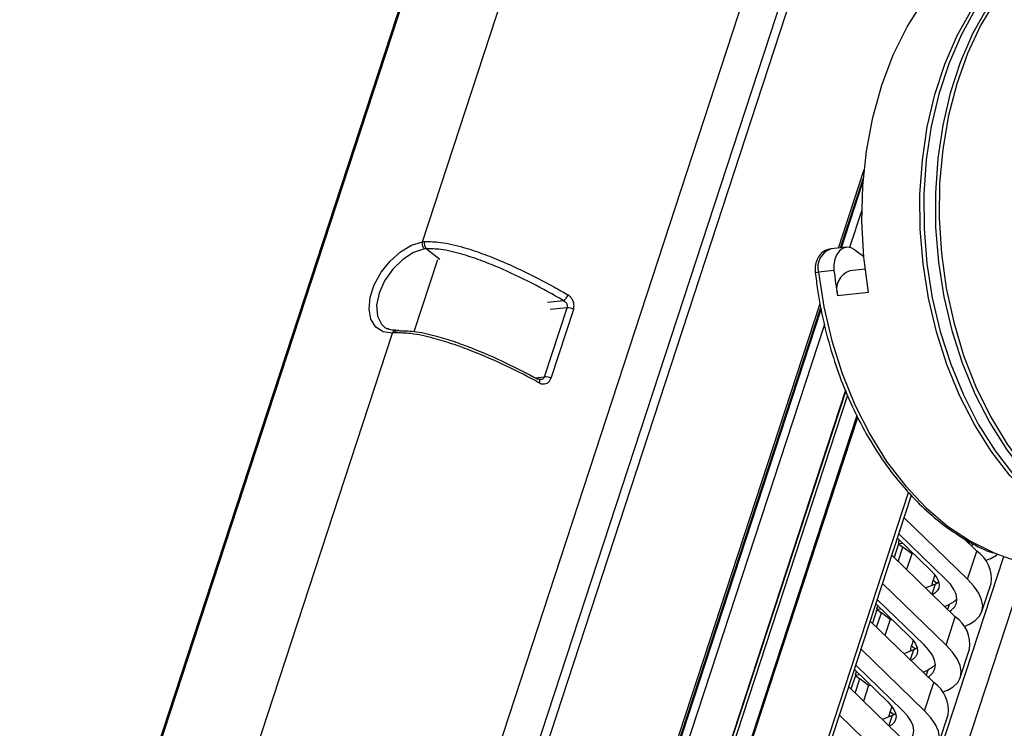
# Model space of a CAD drawing. Header units: millimetres. Extents: x 9 to 583, y 10 to 410.
# Tile 16 of 122: x 118 to 136, y 88 to 101. Entities that reach past the tile are written whole.
import ezdxf

# ---------------------------------------------------------------- set-up
doc = ezdxf.new("R2010")
doc.units = ezdxf.units.MM

msp = doc.modelspace()

# ---------------------------------------------------------------- linework, layer by layer
at = {"color": 7, "linetype": 'Continuous', "lineweight": 25}
for p, q in [((132.6484, 125.4281), (117.7689, 79.9537)), ((132.68, 125.4449), (117.8005, 79.9705)), ((138.2056, 123.0011), (123.9192, 79.3393)), ((138.779, 122.5867), (124.4926, 78.9249)), ((125.2661, 97.1945), (129.0025, 108.6136)), ((133.045, 97.079), (133.4728, 98.3865)), ((125.3364, 97.064), (125.3034, 97.0605)), ((133.1592, 97.0908), (132.8719, 97.061)), ((133.3149, 97.0428), (133.4799, 96.9181)), ((132.9258, 96.6584), (132.6385, 96.6286)), ((133.5048, 96.6802), (133.2217, 96.6509)), ((133.5675, 96.2466), (132.9928, 96.1871)), ((126.0623, 75.7387), (132.6827, 95.9717)), ((127.5363, 94.6801), (127.9569, 95.9656)), ((128.0769, 95.9352), (127.6563, 94.6497)), ((120.9733, 84.075), (124.7097, 95.4941)), ((124.5648, 95.5998), (124.6094, 95.5728)), ((133.1444, 94.4169), (130.5317, 86.432)), ((133.1388, 94.4296), (130.5832, 86.6192)), ((133.1806, 94.3342), (130.5831, 86.3957)), ((133.3497, 93.9584), (130.0571, 83.8954)), ((131.0147, 86.7295), (133.3686, 93.9233)), ((132.6917, 87.3512), (134.3676, 92.4731)), ((134.2304, 92.054), (135.4127, 90.9075)), ((134.7285, 91.0738), (134.1069, 91.6765)), ((134.1416, 91.6428), (134.1189, 91.5733)), ((134.1332, 91.7568), (135.0039, 90.9124)), ((135.5844, 91.4323), (135.33, 91.6789)), ((134.1272, 91.567), (134.0441, 91.3129)), ((134.1189, 91.5733), (134.2025, 91.5838)), ((134.1189, 91.5733), (134.2082, 91.5058)), ((134.1208, 91.2385), (134.2082, 91.5058)), ((134.3726, 91.3817), (134.2082, 91.5058)), ((135.1837, 90.2078), (134.0015, 91.3543)), ((134.3726, 91.3817), (134.2764, 91.0876)), ((134.3726, 91.3817), (134.4068, 91.3858)), ((135.4127, 90.9075), (135.5844, 91.4323)), ((129.1568, 68.7331), (136.514, 91.2179)), ((134.8037, 90.9901), (134.7721, 90.8935)), ((133.8298, 90.8295), (135.012, 89.683)), ((135.6785, 90.3052), (135.8503, 90.83)), ((134.3278, 89.8493), (133.7063, 90.452)), ((133.741, 90.4184), (133.7182, 90.3488)), ((133.7182, 90.3488), (133.8018, 90.3593)), ((133.7325, 90.5323), (134.6033, 89.6879)), ((134.9852, 90.4003), (135.071, 90.4376)), ((133.7266, 90.3425), (133.6434, 90.0884)), ((133.7182, 90.3488), (133.8076, 90.2813)), ((133.7201, 90.0141), (133.8076, 90.2813)), ((133.9719, 90.1572), (133.8076, 90.2813)), ((135.012, 89.683), (135.1837, 90.2078)), ((134.7831, 88.9833), (133.6008, 90.1298)), ((133.9719, 90.1572), (133.8757, 89.8632)), ((133.9719, 90.1572), (134.0061, 90.1613)), ((134.4031, 89.7656), (134.3715, 89.669)), ((133.4291, 89.605), (134.6114, 88.4585)), ((135.2779, 89.0807), (135.4496, 89.6055)), ((133.3319, 89.3078), (134.2026, 88.4634)), ((133.3259, 89.118), (133.2428, 88.8639)), ((133.9271, 88.6248), (133.3056, 89.2275)), ((133.3403, 89.1939), (133.3176, 89.1243)), ((133.3176, 89.1243), (133.4012, 89.1348)), ((133.3176, 89.1243), (133.4069, 89.0568)), ((134.5845, 89.1758), (134.6704, 89.2132)), ((134.3824, 87.7588), (133.2002, 88.9053)), ((133.3195, 88.7896), (133.4069, 89.0568)), ((133.5713, 88.9327), (133.4069, 89.0568)), ((133.5713, 88.9327), (133.4751, 88.6387)), ((133.5713, 88.9327), (133.6054, 88.9368)), ((134.6114, 88.4585), (134.7831, 88.9833)), ((134.0024, 88.5411), (133.9708, 88.4445)), ((133.0284, 88.3805), (134.2107, 87.234)), ((134.8772, 87.8562), (135.0489, 88.381))]:
    msp.add_line(p, q, dxfattribs=at)
at = {"color": 8, "linetype": 'Continuous', "lineweight": 25}
for p, q in [((139.4926, 124.2416), (124.0996, 77.1981)), ((133.0079, 97.0751), (133.4868, 98.5388)), ((133.0671, 97.0813), (133.4662, 98.3011)), ((133.445, 97.7825), (133.2177, 97.088)), ((125.59, 96.8647), (125.3364, 97.064)), ((125.1143, 95.5221), (125.5525, 96.8613)), ((126.0394, 75.7781), (132.6695, 96.0409)), ((127.593, 96.0659), (127.8901, 96.0967)), ((126.076, 75.7153), (132.6905, 95.9304)), ((127.9569, 95.9656), (127.645, 95.9333)), ((132.7473, 95.6503), (126.1639, 75.5301)), ((127.3617, 94.662), (127.5363, 94.6801)), ((132.2503, 86.2131), (134.3161, 92.5263)), ((135.4532, 91.6056), (135.4417, 91.5706)), ((133.0621, 82.0831), (136.0884, 91.3318)), ((134.8086, 90.8201), (134.7468, 90.6314)), ((134.7721, 90.8935), (134.8444, 90.8388)), ((135.071, 90.4376), (135.0411, 90.3461)), ((134.3715, 89.669), (134.4438, 89.6144)), ((134.4079, 89.5956), (134.3462, 89.407)), ((134.6704, 89.2132), (134.6404, 89.1216)), ((134.0072, 88.3711), (133.9455, 88.1825)), ((133.9708, 88.4445), (134.0431, 88.3899))]:
    msp.add_line(p, q, dxfattribs=at)
at = {"color": 7, "linetype": 'Continuous', "lineweight": 25, "flags": 128}
for points in [[(138.4011, 103.3488), (138.0481, 103.2944), (137.6137, 103.1637), (137.1954, 102.9652), (136.7981, 102.7012), (136.4263, 102.3747), (136.0846, 101.9897), (135.7769, 101.5506), (135.5067, 101.0626), (135.2773, 100.5313), (135.0914, 99.9631), (134.9511, 99.3646), (134.8581, 98.7427), (134.8135, 98.1049), (134.8177, 97.4585), (134.8708, 96.8112), (134.9721, 96.1705), (135.1205, 95.5439), (135.3141, 94.9389), (135.5508, 94.3624), (135.8277, 93.8213), (136.1417, 93.3219), (136.4889, 92.87), (136.5806, 92.7649)], [(138.437, 103.3527), (138.2798, 103.332), (137.8373, 103.2251), (137.4093, 103.0486), (137.001, 102.8046), (136.6172, 102.4961), (136.2624, 102.1266), (135.9409, 101.7006), (135.6565, 101.2232), (135.4126, 100.7), (135.2121, 100.1374), (135.0575, 99.5419), (134.9504, 98.9207), (134.8923, 98.2813), (134.8838, 97.6311), (134.925, 96.978), (135.0155, 96.3298), (135.1541, 95.6941), (135.3391, 95.0786), (135.5685, 94.4905), (135.8394, 93.937), (136.1486, 93.4245), (136.4925, 92.9592)], [(133.5675, 96.2466), (133.4809, 96.9075), (133.4455, 97.5725), (133.4616, 98.2333), (133.5291, 98.8818), (133.647, 99.5099), (133.8141, 100.11), (134.0281, 100.6745), (134.2865, 101.1966), (134.586, 101.6698), (134.923, 102.0882), (135.2933, 102.4467), (135.6924, 102.7408)], [(136.85, 92.2012), (136.5781, 92.4412), (136.2016, 92.8402), (135.8543, 93.2921), (135.5404, 93.7915), (135.2635, 94.3326), (135.0268, 94.9091), (134.8332, 95.5142), (134.6848, 96.1407), (134.5835, 96.7814), (134.5304, 97.4287), (134.5262, 98.0751), (134.5708, 98.713), (134.6638, 99.3348), (134.8041, 99.9333), (134.99, 100.5016), (135.2194, 101.0328), (135.4896, 101.5208)], [(135.5614, 101.5283), (135.2912, 101.0402), (135.0619, 100.509), (134.8759, 99.9408), (134.7356, 99.3422), (134.6426, 98.7204), (134.598, 98.0826), (134.6022, 97.4362), (134.6553, 96.7888), (134.7567, 96.1482), (134.905, 95.5216), (135.0987, 94.9166), (135.3353, 94.3401), (135.6122, 93.799), (135.9262, 93.2995), (136.2734, 92.8477), (136.6499, 92.4486), (136.8419, 92.2754)], [(124.7097, 95.4941), (124.5349, 95.5185), (124.3971, 95.6058), (124.3069, 95.7496), (124.2711, 95.9387), (124.2923, 96.1589), (124.3691, 96.3935), (124.4955, 96.6246), (124.662, 96.8347), (124.8559, 97.0078), (125.0624, 97.1309), (125.2661, 97.1945)], [(133.3149, 97.0428), (133.2431, 97.0812), (133.1683, 97.0915), (133.0957, 97.073), (133.0308, 97.027), (132.9781, 96.9568), (132.9415, 96.8675), (132.9237, 96.7656), (132.9258, 96.6584)], [(124.75, 95.4963), (124.7566, 95.5123), (124.7652, 95.5259), (124.7754, 95.5365), (124.7869, 95.5438), (124.7992, 95.5475), (124.8119, 95.5475), (124.8245, 95.5437), (124.8365, 95.5364)], [(135.4778, 91.5356), (135.506, 91.5551), (135.5261, 91.5714)], [(135.8341, 91.289), (135.7862, 91.2677), (135.7437, 91.2496)], [(135.8341, 91.289), (135.9486, 91.3562), (135.9712, 91.3744)], [(134.7285, 91.0738), (134.7941, 91.0024), (134.8423, 90.9324), (134.8721, 90.8652), (134.8832, 90.802), (134.8751, 90.7439), (134.8482, 90.692), (134.8028, 90.6471), (134.7591, 90.6196)], [(135.0771, 90.3111), (135.1054, 90.3306), (135.1672, 90.3918), (135.2039, 90.4626), (135.2149, 90.5418), (135.1999, 90.628), (135.1591, 90.7196), (135.0934, 90.815), (135.0039, 90.9124)], [(135.4334, 90.0646), (135.5479, 90.1317), (135.6304, 90.2133), (135.6794, 90.3077), (135.694, 90.4134), (135.6739, 90.5283), (135.6196, 90.6505), (135.532, 90.7776), (135.4127, 90.9075)], [(134.8086, 90.8201), (134.7024, 90.7747), (134.6283, 90.7464)], [(134.8086, 90.8201), (134.8715, 90.857), (134.874, 90.8589)], [(135.2148, 90.5441), (135.1569, 90.488), (135.071, 90.4376)], [(135.4334, 90.0646), (135.3856, 90.0432), (135.343, 90.0252)], [(134.3278, 89.8493), (134.3934, 89.7779), (134.4416, 89.7079), (134.4715, 89.6408), (134.4825, 89.5775), (134.4745, 89.5194), (134.4475, 89.4675), (134.4022, 89.4226), (134.3584, 89.3951)], [(134.4079, 89.5956), (134.4709, 89.6325), (134.4734, 89.6345)], [(134.6765, 89.0867), (134.7047, 89.1061), (134.7666, 89.1673), (134.8033, 89.2381), (134.8142, 89.3173), (134.7992, 89.4035), (134.7585, 89.4952), (134.6928, 89.5905), (134.6033, 89.6879)], [(135.0328, 88.8401), (135.1473, 88.9072), (135.2297, 88.9888), (135.2787, 89.0832), (135.2933, 89.1889), (135.2733, 89.3038), (135.219, 89.426), (135.1313, 89.5531), (135.012, 89.683)], [(134.4079, 89.5956), (134.3018, 89.5502), (134.2276, 89.5219)], [(134.8142, 89.3196), (134.7562, 89.2635), (134.6704, 89.2132)], [(135.0328, 88.8401), (134.9849, 88.8187), (134.9424, 88.8007)], [(133.9271, 88.6248), (133.9928, 88.5534), (134.041, 88.4835), (134.0708, 88.4163), (134.0818, 88.3531), (134.0738, 88.2949), (134.0469, 88.243), (134.0015, 88.1981), (133.9577, 88.1706)], [(134.0072, 88.3711), (133.9011, 88.3257), (133.827, 88.2974)], [(134.0072, 88.3711), (134.0702, 88.4081), (134.0727, 88.41)], [(134.2758, 87.8622), (134.304, 87.8816), (134.3659, 87.9428), (134.4026, 88.0136), (134.4136, 88.0929), (134.3985, 88.1791), (134.3578, 88.2707), (134.2921, 88.366), (134.2026, 88.4634)], [(134.6321, 87.6156), (134.7466, 87.6827), (134.8291, 87.7643), (134.878, 87.8588), (134.8926, 87.9644), (134.8726, 88.0793), (134.8183, 88.2015), (134.7307, 88.3286), (134.6114, 88.4585)]]:
    msp.add_lwpolyline(points, dxfattribs=at)
at = {"color": 8, "linetype": 'Continuous', "lineweight": 25, "flags": 128}
for points in [[(125.3034, 97.0605), (125.1021, 96.9947), (124.8992, 96.8652), (124.7134, 96.6839), (124.5618, 96.4675), (124.4582, 96.2359), (124.4121, 96.0102), (124.4278, 95.8111), (124.5039, 95.657), (124.5648, 95.5998)], [(132.6385, 96.6286), (132.7373, 95.9819), (132.8839, 95.349), (133.0768, 94.7376), (133.3135, 94.1549), (133.5913, 93.6078), (133.9067, 93.103), (134.2562, 92.6463), (134.6355, 92.2432), (135.0401, 91.8986), (135.4651, 91.6166), (135.9055, 91.4004), (135.9221, 91.3937)], [(127.4321, 94.636), (127.4376, 94.6317), (127.4424, 94.6236), (127.445, 94.6126), (127.4453, 94.5991), (127.4432, 94.5836), (127.439, 94.5668)]]:
    msp.add_lwpolyline(points, dxfattribs=at)
at = {"color": 7, "linetype": 'Continuous', "lineweight": 25}
for centre, radius, start, end in [((125.4323, 97.1554), 0.1325, 160.85259, 223.61926), ((141.5211, 97.6398), 8.6511, 186.51372, 189.66724), ((133.342, 96.3031), 0.368, 109.08808, 198.38398), ((127.801, 96.2537), 0.1805, 299.54824, 343.39733), ((127.9654, 95.7468), 0.219, 59.38907, 92.21453), ((127.4219, 94.6143), 0.024, 64.98834, 113.831), ((127.5448, 94.4613), 0.219, 59.38907, 92.21453), ((135.241, 90.9208), 0.616, 351.52064, 56.11637), ((137.0931, 94.2487), 3.0858, 247.69837, 269.10148), ((134.8403, 89.6964), 0.616, 351.52064, 56.11637), ((134.4396, 88.4719), 0.616, 351.52064, 56.11637)]:
    msp.add_arc(centre, radius, start, end, dxfattribs=at)
at = {"color": 8, "linetype": 'Continuous', "lineweight": 25}
for centre, radius, start, end in [((132.9826, 96.7221), 0.3566, 108.09856, 195.19525), ((132.554, 97.2337), 0.611, 272.16331, 277.94798)]:
    msp.add_arc(centre, radius, start, end, dxfattribs=at)
at = {"color": 7, "linetype": 'Continuous', "lineweight": 25}
for points in [[(125.2661, 97.1945), (125.2638, 97.1825), (125.2592, 97.1586), (125.2653, 97.1192), (125.2801, 97.0835), (125.2956, 97.0682), (125.3034, 97.0605)], [(124.7097, 95.4941), (124.7148, 95.5047), (124.725, 95.5261), (124.7499, 95.544), (124.7779, 95.5489), (124.7954, 95.5394), (124.8042, 95.5347)]]:
    msp.add_open_spline(points, degree=3, dxfattribs=at)
for points, knots in [([(125.2661, 97.1945), (125.2661, 97.1945), (125.2795, 97.1966), (125.2933, 97.1978), (125.3071, 97.1989)], [0, 0, 0, 0, 0.0002173, 1, 1, 1, 1]), ([(125.3071, 97.1989), (125.4041, 97.1973), (125.625, 97.1937), (126.0092, 97.1001), (126.3873, 96.9752), (126.6881, 96.8551), (127.1413, 96.6555), (127.5593, 96.4418), (127.8872, 96.2523), (127.9741, 96.2022)], [0, 0, 0, 0, 0.11682, 0.2658088, 0.3893985, 0.5132848, 0.5885798, 0.8910487, 1, 1, 1, 1]), ([(127.8901, 96.0967), (127.8885, 96.0976), (127.6992, 96.2088), (127.3093, 96.4258), (126.7843, 96.6752), (126.3424, 96.8523), (125.984, 96.9709), (125.6263, 97.0589), (125.4238, 97.0625), (125.3364, 97.064)], [0, 0, 0, 0, 0.0021117, 0.2502706, 0.4978161, 0.6219335, 0.7457414, 0.8902584, 1, 1, 1, 1]), ([(132.8683, 97.0584), (132.8327, 97.0513), (132.7602, 97.0366), (132.6707, 96.9634), (132.6049, 96.8618), (132.5714, 96.7427), (132.5753, 96.6601), (132.5771, 96.6232)], [0, 0, 0, 0, 0.1890523, 0.3852586, 0.5889032, 0.8162479, 1, 1, 1, 1]), ([(132.5771, 96.6232), (132.5906, 96.5155), (132.6298, 96.2041), (132.7281, 95.6949), (132.8848, 95.1057), (133.0829, 94.5379), (133.3198, 93.9972), (133.5932, 93.4895), (133.9004, 93.0201), (134.2384, 92.5939), (134.6038, 92.2163), (134.9924, 91.8892), (135.4015, 91.6245), (135.698, 91.463), (135.8593, 91.4086), (135.8759, 91.403)], [0, 0, 0, 0, 0.0453649, 0.1311871, 0.2170529, 0.3029437, 0.3888668, 0.4748259, 0.5608193, 0.6468361, 0.7328418, 0.8187892, 0.9046107, 0.9902236, 1, 1, 1, 1]), ([(127.8901, 96.0967), (127.901, 96.0905), (127.9225, 96.0782), (127.9466, 96.0488), (127.9603, 96.0156), (127.9624, 95.9866), (127.9583, 95.971), (127.9569, 95.9656)], [0, 0, 0, 0, 0.23330207, 0.46204315, 0.68104142, 0.8898656, 1, 1, 1, 1]), ([(128.0769, 95.9352), (128.0798, 95.946), (128.0882, 95.9771), (128.0872, 96.0352), (128.0667, 96.1026), (128.0282, 96.1631), (127.9921, 96.1891), (127.9741, 96.2022)], [0, 0, 0, 0, 0.11356488, 0.32754091, 0.54815066, 0.77377166, 1, 1, 1, 1]), ([(124.7688, 95.5461), (124.7445, 95.546), (124.6802, 95.5458), (124.6328, 95.5675), (124.6032, 95.581)], [0, 0, 0, 0, 0.3780329, 1, 1, 1, 1]), ([(124.75, 95.4963), (124.7363, 95.4955), (124.7226, 95.4947), (124.7097, 95.4941), (124.7097, 95.4941)], [0, 0, 0, 0, 0.9997827, 1, 1, 1, 1]), ([(127.439, 94.5668), (127.4373, 94.5677), (127.2418, 94.674), (126.8391, 94.8811), (126.2957, 95.1197), (125.8359, 95.2898), (125.455, 95.4061), (125.0685, 95.493), (124.8472, 95.4953), (124.75, 95.4963)], [0, 0, 0, 0, 0.0020535, 0.2446878, 0.4867343, 0.610616, 0.7342012, 0.8831844, 1, 1, 1, 1]), ([(124.8365, 95.5364), (124.9241, 95.5354), (125.1271, 95.5331), (125.4857, 95.4524), (125.8469, 95.3421), (126.2914, 95.178), (126.8261, 94.9441), (127.2153, 94.7397), (127.4122, 94.6362)], [0, 0, 0, 0, 0.1097482, 0.2542739, 0.3767086, 0.5022024, 0.7481527, 1, 1, 1, 1]), ([(127.4657, 94.6287), (127.462, 94.6278), (127.4543, 94.6258), (127.4399, 94.6328), (127.4324, 94.6365)], [0, 0, 0, 0, 0.4762485, 1, 1, 1, 1]), ([(127.439, 94.5668), (127.4519, 94.5608), (127.4835, 94.5462), (127.5358, 94.5422), (127.5884, 94.5587), (127.6321, 94.5947), (127.6482, 94.6314), (127.6563, 94.6497)], [0, 0, 0, 0, 0.1513996, 0.3694396, 0.5817695, 0.7911582, 1, 1, 1, 1]), ([(134.7564, 90.8044), (134.7564, 90.8162), (134.7566, 90.8431), (134.7666, 90.8754), (134.7721, 90.8935)], [0, 0, 0, 0, 0.440146, 1, 1, 1, 1]), ([(134.3563, 89.5899), (134.3564, 89.5986), (134.3568, 89.6223), (134.3658, 89.6508), (134.3715, 89.669)], [0, 0, 0, 0, 0.36305286, 1, 1, 1, 1]), ([(133.955, 88.3554), (133.9551, 88.3672), (133.9553, 88.3941), (133.9652, 88.4264), (133.9708, 88.4445)], [0, 0, 0, 0, 0.440146, 1, 1, 1, 1])]:
    msp.add_open_spline(points, degree=3, knots=knots, dxfattribs=at)
at = {"color": 8, "linetype": 'Continuous', "lineweight": 25}
msp.add_open_spline([(127.5363, 94.6801), (127.5321, 94.6708), (127.5237, 94.6522), (127.4991, 94.6346), (127.4786, 94.6263), (127.4667, 94.6272), (127.4656, 94.6272)], degree=3, knots=[0, 0, 0, 0, 0.3147009, 0.6339086, 0.9637594, 1, 1, 1, 1], dxfattribs=at)

doc.saveas('drawing.dxf')
